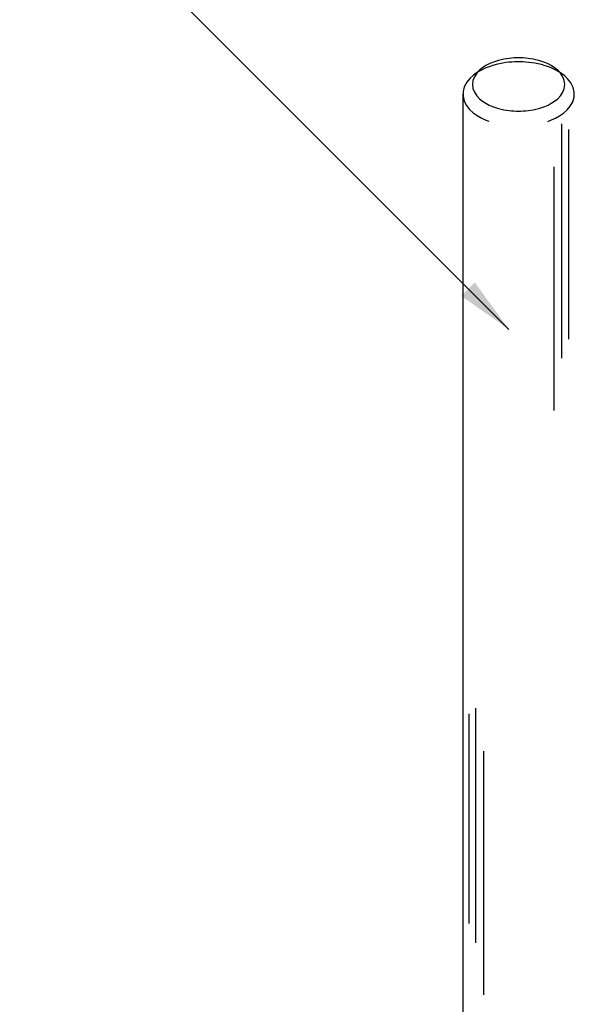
# Model space of a CAD drawing. Header units: millimetres. Extents: x 4477830 to 4478275, y -30323838 to -30323445.
# Tile 116 of 124: x 4478230.85 to 4478232.59, y -30323618.88 to -30323615.79. Entities that reach past the tile are written whole.
import ezdxf

# ---------------------------------------------------------------- set-up
doc = ezdxf.new("R2010")
doc.units = ezdxf.units.MM
doc.layers.add('C01', color=1, linetype='Continuous', lineweight=30)
doc.layers.add('C02', color=2, linetype='Continuous', lineweight=30)

msp = doc.modelspace()

# ---------------------------------------------------------------- hatches: boundary and pattern name
at = {"layer": 'C02', "linetype": 'Continuous', "true_color": 0x000000}
msp.add_hatch(color=18, dxfattribs=at).paths.add_polyline_path([(4478232.2311, -30323616.6566), (4478232.2732, -30323616.6139), (4478232.3804, -30323616.7618), (4478232.231, -30323616.6566), (4478232.231, -30323616.6566)])

# ---------------------------------------------------------------- linework, layer by layer
at = {"layer": 'C01', "linetype": 'Continuous'}
for p, q in [((4478232.546, -30323616.1162), (4478232.546, -30323616.8523)), ((4478232.5674, -30323616.134), (4478232.5674, -30323616.7918)), ((4478232.521, -30323616.2513), (4478232.521, -30323617.0159)), ((4478232.2547, -30323617.9676), (4478232.2547, -30323618.6254)), ((4478232.2759, -30323617.9498), (4478232.2759, -30323618.6859)), ((4478232.3008, -30323618.0849), (4478232.3008, -30323618.8495))]:
    msp.add_line(p, q, dxfattribs=at)
at = {"layer": 'C02', "color": 5}
for p, q in [((4478232.3804, -30323616.7618), (4478230.845, -30323615.2263)), ((4478232.2359, -30323616.0231), (4478232.2359, -30323620.7775))]:
    msp.add_line(p, q, dxfattribs=at)
at = {"layer": 'C02', "color": 116, "true_color": 0x136734}
for points in [[(4478232.5025, -30323616.1093), (4478232.5145, -30323616.1046), (4478232.5267, -30323616.0989), (4478232.5391, -30323616.0919), (4478232.5516, -30323616.0834), (4478232.563, -30323616.0731), (4478232.5731, -30323616.0611), (4478232.5809, -30323616.0475), (4478232.5853, -30323616.0327), (4478232.5857, -30323616.0174), (4478232.5823, -30323616.0025), (4478232.5752, -30323615.9885), (4478232.5657, -30323615.9761), (4478232.5545, -30323615.9654), (4478232.5423, -30323615.9564), (4478232.5298, -30323615.949), (4478232.5174, -30323615.943), (4478232.5054, -30323615.9381), (4478232.4939, -30323615.9342), (4478232.483, -30323615.931), (4478232.4725, -30323615.9285), (4478232.4622, -30323615.9265), (4478232.4524, -30323615.925), (4478232.4432, -30323615.9238), (4478232.4339, -30323615.9229), (4478232.4249, -30323615.9224), (4478232.4161, -30323615.9221), (4478232.4073, -30323615.9221), (4478232.3985, -30323615.9223), (4478232.3895, -30323615.9229), (4478232.3802, -30323615.9236), (4478232.3709, -30323615.9247), (4478232.3611, -30323615.9262), (4478232.3511, -30323615.9281), (4478232.3406, -30323615.9306), (4478232.3299, -30323615.9336), (4478232.3184, -30323615.9374), (4478232.3064, -30323615.9421), (4478232.294, -30323615.9479), (4478232.2815, -30323615.955), (4478232.2693, -30323615.9638), (4478232.2579, -30323615.9742), (4478232.2479, -30323615.9863), (4478232.2405, -30323616.0001), (4478232.2364, -30323616.0149), (4478232.2364, -30323616.0302), (4478232.24, -30323616.0451), (4478232.2474, -30323616.059), (4478232.2571, -30323616.0712), (4478232.2684, -30323616.0818), (4478232.2806, -30323616.0906), (4478232.2933, -30323616.0979), (4478232.3055, -30323616.1038), (4478232.3174, -30323616.1086)], [(4478232.556, -30323615.9931), (4478232.5543, -30323615.9806), (4478232.5496, -30323615.9687), (4478232.5425, -30323615.9579), (4478232.5337, -30323615.9485), (4478232.5237, -30323615.9405), (4478232.5135, -30323615.9339), (4478232.5032, -30323615.9285), (4478232.4932, -30323615.9242), (4478232.4835, -30323615.9206), (4478232.4742, -30323615.9178), (4478232.4654, -30323615.9155), (4478232.4568, -30323615.9137), (4478232.4485, -30323615.9123), (4478232.4407, -30323615.9112), (4478232.4332, -30323615.9104), (4478232.4256, -30323615.9098), (4478232.4183, -30323615.9095), (4478232.4109, -30323615.9094), (4478232.4036, -30323615.9095), (4478232.3963, -30323615.9098), (4478232.3887, -30323615.9104), (4478232.3812, -30323615.9112), (4478232.3733, -30323615.9123), (4478232.365, -30323615.9137), (4478232.3565, -30323615.9155), (4478232.3477, -30323615.9178), (4478232.3384, -30323615.9206), (4478232.3287, -30323615.9242), (4478232.3187, -30323615.9285), (4478232.3084, -30323615.9339), (4478232.2981, -30323615.9405), (4478232.2881, -30323615.9485), (4478232.2793, -30323615.9579), (4478232.2723, -30323615.9687), (4478232.2676, -30323615.9806), (4478232.2659, -30323615.9931), (4478232.2676, -30323616.0057), (4478232.2723, -30323616.0176), (4478232.2793, -30323616.0284), (4478232.2881, -30323616.0378), (4478232.2981, -30323616.0457), (4478232.3084, -30323616.0523), (4478232.3187, -30323616.0577), (4478232.3287, -30323616.0621), (4478232.3384, -30323616.0656), (4478232.3477, -30323616.0685), (4478232.3565, -30323616.0708), (4478232.365, -30323616.0726), (4478232.3733, -30323616.074), (4478232.3812, -30323616.0751), (4478232.3887, -30323616.0759), (4478232.3963, -30323616.0764), (4478232.4036, -30323616.0768), (4478232.4109, -30323616.0769), (4478232.4183, -30323616.0768), (4478232.4256, -30323616.0764), (4478232.4332, -30323616.0759), (4478232.4407, -30323616.0751), (4478232.4485, -30323616.074), (4478232.4568, -30323616.0726), (4478232.4654, -30323616.0708), (4478232.4742, -30323616.0685), (4478232.4835, -30323616.0656), (4478232.4932, -30323616.0621), (4478232.5032, -30323616.0577), (4478232.5135, -30323616.0523), (4478232.5237, -30323616.0457), (4478232.5337, -30323616.0378), (4478232.5425, -30323616.0284), (4478232.5496, -30323616.0176), (4478232.5543, -30323616.0057), (4478232.556, -30323615.9931)]]:
    msp.add_lwpolyline(points, dxfattribs=at)

doc.saveas('drawing.dxf')
